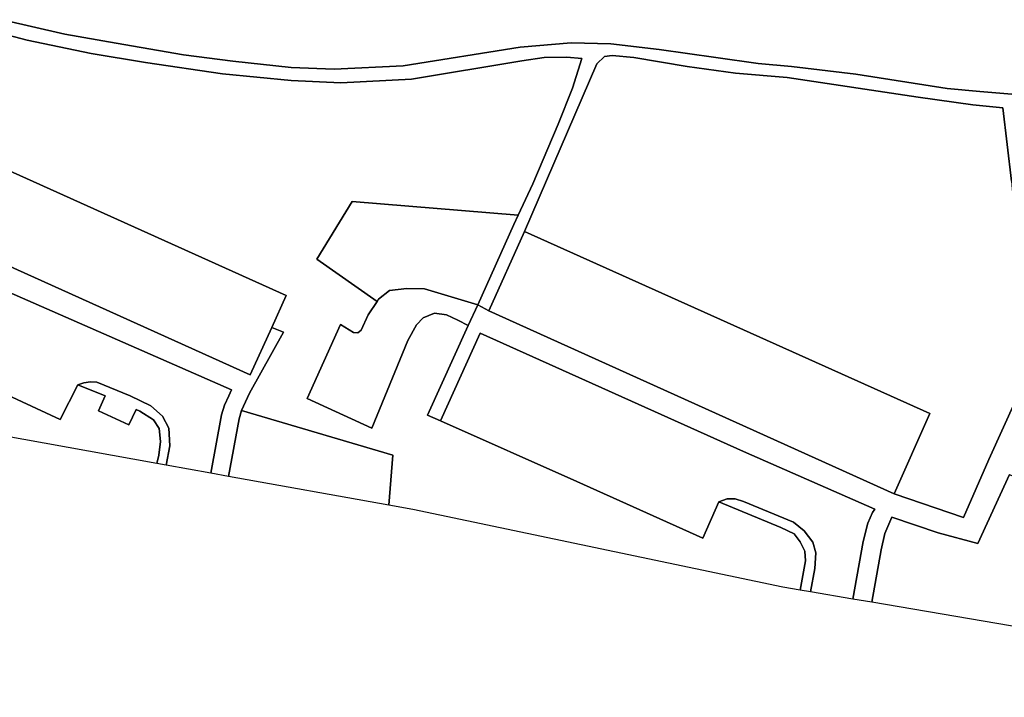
# Model space of a CAD drawing. Extents: x -26035517 to 31750492, y -9237385 to 8160032.
# Tile 122 of 256: x -10575198 to -10454817, y -3248545 to -3165669. Entities that reach past the tile are written whole.
import ezdxf

# ---------------------------------------------------------------- set-up
doc = ezdxf.new("R2010")
doc.units = 0
doc.layers.add('T-25', color=7, linetype='CONTINUOUS')

msp = doc.modelspace()

# ---------------------------------------------------------------- linework, layer by layer
at = {"layer": 'T-25', "color": 9}
for points in [[(-10577287, -3165669, 11803), (-10569683, -3167435, 11750), (-10563398, -3168543, 11747), (-10555172, -3169960, 11747), (-10549122, -3170727, 11770), (-10541999, -3171535, 11793), (-10536730, -3171739, 11913), (-10528309, -3171307, 12037), (-10513991, -3169015, 11800), (-10507760, -3168488, 11803), (-10502937, -3168624, 11807), (-10497026, -3169328, 11807), (-10490068, -3170310, 11810), (-10484913, -3171023, 11820), (-10480839, -3171385, 11810), (-10472964, -3172332, 11803), (-10461784, -3174093, 11817), (-10457796, -3174438, 11803), (-10453893, -3174773, 11740)], [(-10453893, -3174773, 11740), (-10457796, -3174438, 11803), (-10461784, -3174093, 11817), (-10472964, -3172332, 11803), (-10480839, -3171385, 11810), (-10484913, -3171023, 11820), (-10490068, -3170310, 11810), (-10497026, -3169328, 11807), (-10502937, -3168624, 11807), (-10507760, -3168488, 11803), (-10513991, -3169015, 11800), (-10528309, -3171307, 12037), (-10536730, -3171739, 11913), (-10541999, -3171535, 11793), (-10549122, -3170727, 11770), (-10555172, -3169960, 11747), (-10563398, -3168543, 11747), (-10569683, -3167435, 11750), (-10577287, -3165669, 11803)], [(-10577287, -3165669, 11803), (-10569683, -3167435, 11750), (-10563398, -3168543, 11747), (-10555172, -3169960, 11747), (-10549122, -3170727, 11770), (-10541999, -3171535, 11793), (-10536730, -3171739, 11913), (-10528309, -3171307, 12037), (-10513991, -3169015, 11800), (-10507760, -3168488, 11803), (-10502937, -3168624, 11807), (-10497026, -3169328, 11807), (-10490068, -3170310, 11810), (-10484913, -3171023, 11820), (-10480839, -3171385, 11810), (-10472964, -3172332, 11803), (-10461784, -3174093, 11817), (-10457796, -3174438, 11803), (-10453893, -3174773, 11740)], [(-10580061, -3166656, 11897), (-10574266, -3168166, 11903), (-10566440, -3169804, 11933), (-10559827, -3170913, 11920), (-10550385, -3172298, 11887), (-10541997, -3173111, 11997), (-10535952, -3173395, 12023), (-10527315, -3172934, 12053), (-10513807, -3170697, 11923), (-10511085, -3170281, 11923), (-10508322, -3170244, 11923), (-10506452, -3170404, 11920), (-10507601, -3174052, 12037), (-10509372, -3178427, 12130), (-10512460, -3185733, 12603), (-10514266, -3189577, 12668), (-10534563, -3187907, 11977), (-10538855, -3194959, 12117), (-10531502, -3200116, 12627), (-10532587, -3201766, 12627), (-10533452, -3203622, 12627), (-10533865, -3203958, 12627), (-10534401, -3203926, 12627), (-10535987, -3202957, 12597), (-10540036, -3212017, 12563), (-10532127, -3215643, 12633), (-10527740, -3204901, 12740), (-10526671, -3202969, 12700), (-10525867, -3202135, 12727), (-10524468, -3201579, 12763), (-10523018, -3201767, 12687), (-10521624, -3202438, 12683), (-10520363, -3203068, 12703), (-10525321, -3214028, 12670), (-10523765, -3214721, 12673), (-10507088, -3222145, 12703), (-10491661, -3229092, 12640), (-10489715, -3224649, 12640), (-10482122, -3227785, 12640), (-10480520, -3228542, 12710), (-10479780, -3229512, 12760), (-10479196, -3230659, 12733), (-10479137, -3231842, 12733), (-10479769, -3235425, 12733), (-10481909, -3235060, 12190), (-10527135, -3225582, 11983), (-10530063, -3225054, 12397), (-10530063, -3225054, 12397), (-10529557, -3218917, 12343), (-10548089, -3213461, 12450), (-10547119, -3211353, 12530), (-10542954, -3203905, 12497), (-10544375, -3203312, 12497), (-10542609, -3199415, 23603), (-10592143, -3177088, 12463)], [(-10580061, -3166656, 11897), (-10574266, -3168166, 11903), (-10566440, -3169804, 11933), (-10559827, -3170913, 11920), (-10550385, -3172298, 11887), (-10541997, -3173111, 11997), (-10535952, -3173395, 12023), (-10527315, -3172934, 12053), (-10513807, -3170697, 11923), (-10511085, -3170281, 11923), (-10508322, -3170244, 11923), (-10506452, -3170404, 11920), (-10507601, -3174052, 12037), (-10509372, -3178427, 12130), (-10512460, -3185733, 12603), (-10514266, -3189577, 12668), (-10514801, -3190715, 12687), (-10519198, -3200562, 12500), (-10520363, -3203068, 12703), (-10525321, -3214028, 12670), (-10523765, -3214721, 12673), (-10507088, -3222145, 12703), (-10491661, -3229092, 12640), (-10489715, -3224649, 12640), (-10482122, -3227785, 12640), (-10480520, -3228542, 12710), (-10479780, -3229512, 12760), (-10479196, -3230659, 12733), (-10479137, -3231842, 12733), (-10479769, -3235425, 12733)], [(-10453958, -3185436, 12370), (-10454979, -3176433, 11927), (-10458664, -3176063, 11983), (-10465339, -3175136, 11983), (-10481359, -3172733, 11983), (-10487694, -3172203, 11997), (-10493578, -3171414, 12053), (-10500122, -3170284, 11947), (-10502770, -3170064, 11957), (-10503700, -3170188, 11957), (-10504616, -3171080, 11957), (-10513464, -3191586, 12670), (-10517845, -3201280, 12457), (-10519198, -3200562, 12500), (-10514801, -3190715, 12687), (-10514266, -3189577, 12668), (-10512460, -3185733, 12603), (-10509372, -3178427, 12130), (-10507601, -3174052, 12037), (-10506452, -3170404, 11920), (-10508322, -3170244, 11923), (-10511085, -3170281, 11923), (-10513807, -3170697, 11923), (-10527315, -3172934, 12053), (-10535952, -3173395, 12023), (-10541997, -3173111, 11997), (-10550385, -3172298, 11887), (-10559827, -3170913, 11920), (-10566440, -3169804, 11933), (-10574266, -3168166, 11903), (-10580061, -3166656, 11897)], [(-10513464, -3191586, 12670), (-10504616, -3171080, 11957), (-10503700, -3170188, 11957), (-10502770, -3170064, 11957), (-10500122, -3170284, 11947), (-10493578, -3171414, 12053), (-10487694, -3172203, 11997), (-10481359, -3172733, 11983), (-10465339, -3175136, 11983), (-10458664, -3176063, 11983), (-10454979, -3176433, 11927), (-10453958, -3185436, 12370), (-10453216, -3193763, 12300), (-10452468, -3202125, 12810), (-10451749, -3208489, 13053), (-10456706, -3219476, 12990), (-10459810, -3226533, 12913), (-10468275, -3223656, 12567)], [(-10596445, -3186803, 12090), (-10547004, -3209115, 23533), (-10544375, -3203312, 12497), (-10542954, -3203905, 12497), (-10547119, -3211353, 12530), (-10548089, -3213461, 12450), (-10548374, -3214481, 12413), (-10549661, -3221524, 12360), (-10551834, -3221132, 12350), (-10550509, -3213986, 12450), (-10550173, -3212831, 12450), (-10549610, -3211688, 12450), (-10549283, -3210923, 12450), (-10576534, -3198995, 12450)], [(-10514266, -3189577, 12668), (-10534563, -3187907, 11977), (-10538855, -3194959, 12117), (-10531502, -3200116, 12627)], [(-10551834, -3221132, 12350), (-10550509, -3213986, 12450), (-10550173, -3212831, 12450), (-10549610, -3211688, 12450), (-10549283, -3210923, 12450), (-10576534, -3198995, 12450), (-10597630, -3189575, 12423), (-10601881, -3199161, 12520)], [(-10611523, -3194757, 12523), (-10601881, -3199161, 12520), (-10602381, -3200238, 12520), (-10580202, -3209972, 12493), (-10570248, -3214572, 12450), (-10568100, -3210314, 12387), (-10564748, -3211653, 12403)], [(-10520363, -3203068, 12703), (-10521624, -3202438, 12683), (-10523018, -3201767, 12687), (-10524468, -3201579, 12763), (-10525867, -3202135, 12727), (-10526671, -3202969, 12700), (-10527740, -3204901, 12740), (-10532127, -3215643, 12633), (-10540036, -3212017, 12563), (-10535987, -3202957, 12597), (-10534401, -3203926, 12627), (-10533865, -3203958, 12627), (-10533452, -3203622, 12627), (-10532587, -3201766, 12627), (-10531502, -3200116, 12627), (-10531329, -3199853, 12627), (-10529987, -3198801, 12617), (-10527855, -3198552, 12613), (-10525714, -3198598, 12630), (-10519198, -3200562, 12500)], [(-10454182, -3221295, 13017), (-10458054, -3229745, 12913), (-10462905, -3228416, 12817), (-10468587, -3226513, 12747), (-10469436, -3228495, 12693), (-10469875, -3230495, 12667), (-10470997, -3236923, 12567), (-10473340, -3236523, 12540), (-10472072, -3229473, 12630), (-10471495, -3227264, 12710), (-10470939, -3225930, 12710), (-10470650, -3225527, 12710), (-10486690, -3218484, 12673), (-10518899, -3204017, 12673), (-10523765, -3214721, 12673), (-10525321, -3214028, 12670), (-10520363, -3203068, 12703), (-10519198, -3200562, 12500), (-10517845, -3201280, 12457), (-10468275, -3223656, 12567), (-10468275, -3223656, 12567), (-10459810, -3226533, 12913), (-10456706, -3219476, 12990), (-10451749, -3208489, 13053)], [(-10519198, -3200562, 12500), (-10517845, -3201280, 12457)], [(-10549661, -3221524, 12360), (-10548374, -3214481, 12413), (-10548089, -3213461, 12450), (-10547119, -3211353, 12530), (-10542954, -3203905, 12497), (-10544375, -3203312, 12497)], [(-10473340, -3236523, 12540), (-10472072, -3229473, 12630), (-10471495, -3227264, 12710), (-10470939, -3225930, 12710), (-10470650, -3225527, 12710), (-10486690, -3218484, 12673), (-10518899, -3204017, 12673), (-10523765, -3214721, 12673)], [(-10580202, -3209972, 12493), (-10570248, -3214572, 12450), (-10568100, -3210314, 12387), (-10564748, -3211653, 12403), (-10565567, -3213508, 12373), (-10561836, -3215223, 12373), (-10560945, -3213334, 12442), (-10560501, -3213535, 12447), (-10558825, -3214598, 12463), (-10558136, -3215684, 12463), (-10557991, -3217276, 12427), (-10558187, -3218942, 12427), (-10558451, -3219940, 12370), (-10558451, -3219940, 12370), (-10596853, -3213021, 11953)], [(-10557293, -3220148, 12373), (-10556842, -3217769, 12373), (-10556979, -3215620, 12380), (-10557739, -3214143, 12380), (-10559144, -3212888, 12380), (-10561687, -3211690, 12363), (-10565783, -3210017, 12427), (-10566538, -3209969, 12427), (-10567375, -3210088, 12427), (-10568100, -3210314, 12387)], [(-10560945, -3213334, 12442), (-10561836, -3215223, 12373), (-10565567, -3213508, 12373), (-10564748, -3211653, 12403)], [(-10558451, -3219940, 12370), (-10558187, -3218942, 12427), (-10557991, -3217276, 12427), (-10558136, -3215684, 12463), (-10558825, -3214598, 12463), (-10560501, -3213535, 12447), (-10560945, -3213334, 12442)], [(-10548089, -3213461, 12450), (-10529557, -3218917, 12343), (-10530063, -3225054, 12397)], [(-10470997, -3236923, 12567), (-10469875, -3230495, 12667), (-10469436, -3228495, 12693), (-10468587, -3226513, 12747), (-10462905, -3228416, 12817), (-10458054, -3229745, 12913), (-10454182, -3221295, 13017), (-10444773, -3225621, 13133), (-10446076, -3228838, 12993), (-10445708, -3229003, 12993), (-10413811, -3243301, 12993)], [(-10478530, -3235637, 12677), (-10477980, -3232781, 12647), (-10477852, -3230865, 12603), (-10478215, -3229589, 12577), (-10479278, -3228176, 12570), (-10480583, -3227131, 12547), (-10486715, -3224581, 12603), (-10487742, -3224269, 12607), (-10488689, -3224271, 12560), (-10489715, -3224649, 12640)]]:
    msp.add_polyline3d(points, dxfattribs=at)
for points in [[(-10513464, -3191586, 12670), (-10504616, -3171080, 11957), (-10503700, -3170188, 11957), (-10502770, -3170064, 11957), (-10500122, -3170284, 11947), (-10493578, -3171414, 12053), (-10487694, -3172203, 11997), (-10481359, -3172733, 11983), (-10465339, -3175136, 11983), (-10458664, -3176063, 11983), (-10454979, -3176433, 11927), (-10453958, -3185436, 12370), (-10453216, -3193763, 12300), (-10452468, -3202125, 12810), (-10451749, -3208489, 13053), (-10456706, -3219476, 12990), (-10459810, -3226533, 12913), (-10468275, -3223656, 12567), (-10463941, -3213847, 23817), (-10513464, -3191586, 12670)], [(-10592143, -3177088, 12463), (-10542609, -3199415, 23603), (-10544375, -3203312, 12497), (-10547004, -3209115, 23533), (-10596445, -3186803, 12090), (-10592143, -3177088, 12463)], [(-10531502, -3200116, 12627), (-10538855, -3194959, 12117), (-10534563, -3187907, 11977), (-10514266, -3189577, 12668), (-10514801, -3190715, 12687), (-10519198, -3200562, 12500), (-10525714, -3198598, 12630), (-10527855, -3198552, 12613), (-10529987, -3198801, 12617), (-10531329, -3199853, 12627), (-10531502, -3200116, 12627)], [(-10557293, -3220148, 12373), (-10556842, -3217769, 12373), (-10556979, -3215620, 12380), (-10557739, -3214143, 12380), (-10559144, -3212888, 12380), (-10561687, -3211690, 12363), (-10565783, -3210017, 12427), (-10566538, -3209969, 12427), (-10567375, -3210088, 12427), (-10568100, -3210314, 12387), (-10570248, -3214572, 12450), (-10580202, -3209972, 12493), (-10602381, -3200238, 12520), (-10601881, -3199161, 12520), (-10597630, -3189575, 12423), (-10576534, -3198995, 12450), (-10549283, -3210923, 12450), (-10549610, -3211688, 12450), (-10550173, -3212831, 12450), (-10550509, -3213986, 12450), (-10551834, -3221132, 12350), (-10557293, -3220148, 12373)], [(-10513464, -3191586, 12670), (-10463941, -3213847, 23817), (-10468275, -3223656, 12567), (-10517845, -3201280, 12457), (-10513464, -3191586, 12670)], [(-10520363, -3203068, 12703), (-10521624, -3202438, 12683), (-10523018, -3201767, 12687), (-10524468, -3201579, 12763), (-10525867, -3202135, 12727), (-10526671, -3202969, 12700), (-10527740, -3204901, 12740), (-10532127, -3215643, 12633), (-10540036, -3212017, 12563), (-10535987, -3202957, 12597), (-10534401, -3203926, 12627), (-10533865, -3203958, 12627), (-10533452, -3203622, 12627), (-10532587, -3201766, 12627), (-10531502, -3200116, 12627), (-10531329, -3199853, 12627), (-10529987, -3198801, 12617), (-10527855, -3198552, 12613), (-10525714, -3198598, 12630), (-10519198, -3200562, 12500), (-10520363, -3203068, 12703)], [(-10478530, -3235637, 12677), (-10477980, -3232781, 12647), (-10477852, -3230865, 12603), (-10478215, -3229589, 12577), (-10479278, -3228176, 12570), (-10480583, -3227131, 12547), (-10486715, -3224581, 12603), (-10487742, -3224269, 12607), (-10488689, -3224271, 12560), (-10489715, -3224649, 12640), (-10491661, -3229092, 12640), (-10507088, -3222145, 12703), (-10523765, -3214721, 12673), (-10518899, -3204017, 12673), (-10486690, -3218484, 12673), (-10470650, -3225527, 12710), (-10470939, -3225930, 12710), (-10471495, -3227264, 12710), (-10472072, -3229473, 12630), (-10473340, -3236523, 12540), (-10478530, -3235637, 12677)], [(-10560945, -3213334, 12442), (-10561836, -3215223, 12373), (-10565567, -3213508, 12373), (-10564748, -3211653, 12403), (-10568100, -3210314, 12387), (-10567375, -3210088, 12427), (-10566538, -3209969, 12427), (-10565783, -3210017, 12427), (-10561687, -3211690, 12363), (-10559144, -3212888, 12380), (-10557739, -3214143, 12380), (-10556979, -3215620, 12380), (-10556842, -3217769, 12373), (-10557293, -3220148, 12373), (-10558451, -3219940, 12370), (-10558187, -3218942, 12427), (-10557991, -3217276, 12427), (-10558136, -3215684, 12463), (-10558825, -3214598, 12463), (-10560501, -3213535, 12447), (-10560945, -3213334, 12442)], [(-10549661, -3221524, 12360), (-10548374, -3214481, 12413), (-10548089, -3213461, 12450), (-10529557, -3218917, 12343), (-10530063, -3225054, 12397), (-10549661, -3221524, 12360)], [(-10413811, -3243301, 12993), (-10411794, -3239171, 12990), (-10409639, -3239831, 13067), (-10404937, -3241730, 13083), (-10402506, -3242985, 13077), (-10401518, -3244033, 13040), (-10401246, -3245077, 13043), (-10401264, -3245588, 13040), (-10401959, -3245511, 12710), (-10402935, -3248545, 12707), (-10470997, -3236923, 12567), (-10469875, -3230495, 12667), (-10469436, -3228495, 12693), (-10468587, -3226513, 12747), (-10462905, -3228416, 12817), (-10458054, -3229745, 12913), (-10454182, -3221295, 13017), (-10444773, -3225621, 13133), (-10446076, -3228838, 12993), (-10445708, -3229003, 12993), (-10413811, -3243301, 12993)], [(-10479769, -3235425, 12733), (-10479137, -3231842, 12733), (-10479196, -3230659, 12733), (-10479780, -3229512, 12760), (-10480520, -3228542, 12710), (-10482122, -3227785, 12640), (-10489715, -3224649, 12640), (-10488689, -3224271, 12560), (-10487742, -3224269, 12607), (-10486715, -3224581, 12603), (-10480583, -3227131, 12547), (-10479278, -3228176, 12570), (-10478215, -3229589, 12577), (-10477852, -3230865, 12603), (-10477980, -3232781, 12647), (-10478530, -3235637, 12677), (-10479769, -3235425, 12733)]]:
    msp.add_polyline3d(points, close=True, dxfattribs=at)

doc.saveas('drawing.dxf')
